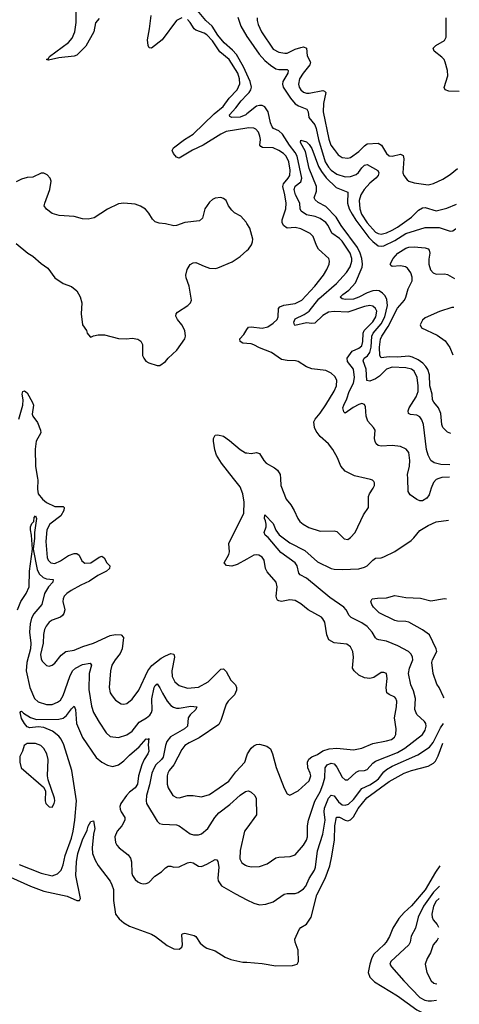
# Model space of a CAD drawing. Header units: inches. Extents: x 1839270 to 1929235, y 762242 to 910350.
# Tile 115 of 256: x 1918356 to 1921537, y 786200 to 793317. Entities that reach past the tile are written whole.
import ezdxf

# ---------------------------------------------------------------- set-up
doc = ezdxf.new("R2010")
doc.units = ezdxf.units.IN
doc.header["$MEASUREMENT"] = 0
for name, color, linetype in [('B9718', 7, 'Continuous'), ('B9719', 7, 'Continuous'), ('B9728', 7, 'Continuous'), ('B9729', 7, 'Continuous')]:
    doc.layers.add(name, color=color, linetype=linetype)

msp = doc.modelspace()

# ---------------------------------------------------------------- linework, layer by layer
at = {"layer": 'B9718', "color": 5}
for points, elevation in [([(1918484.7, 790000), (1918486.2, 789990), (1918483.9, 789923.9), (1918490, 789890.4), (1918520.5, 789850), (1918550, 789826.3), (1918610, 789798.6), (1918670, 789796.9), (1918678.7, 789790), (1918675.9, 789770), (1918653.4, 789730), (1918572.7, 789670), (1918551.5, 789630), (1918545.7, 789545.7), (1918555, 789430), (1918562.2, 789410), (1918581.3, 789390), (1918610, 789386.6), (1918650, 789404.7), (1918710, 789443.3), (1918750, 789457.3), (1918770, 789459.2), (1918785.6, 789445.6), (1918804.2, 789404.2), (1918827.5, 789387.5), (1918870, 789390.2), (1918930, 789432), (1918950, 789437.8), (1918967.8, 789427.8), (1918986.7, 789390), (1919007.4, 789370), (1919006.7, 789350), (1918984.7, 789330), (1918921.7, 789298.3), (1918861.6, 789258.4), (1918797.6, 789230), (1918727, 789190), (1918696.5, 789170), (1918678.3, 789150), (1918669.3, 789130), (1918668.3, 789110), (1918682, 789050), (1918676.1, 789023.9), (1918666.5, 789010), (1918650, 788998), (1918590, 788975.9), (1918570, 788962.4), (1918546.1, 788933.9), (1918535.4, 788910), (1918528.2, 788871.8), (1918525.7, 788810), (1918507.2, 788727.2), (1918510, 788696.3), (1918519.2, 788679.2), (1918550, 788648.7), (1918570, 788643.7), (1918590, 788650.3), (1918610, 788664.9), (1918655.6, 788724.4), (1918690, 788748.6), (1918750, 788759.7), (1918813.5, 788786.5), (1918890, 788809.4), (1919010, 788865.3), (1919050, 788871.8), (1919090, 788870.2), (1919106.3, 788850), (1919097.6, 788770), (1919083.7, 788736.3), (1919046.9, 788690), (1919023.2, 788650), (1919012.3, 788610), (1919003.5, 788490), (1919011.1, 788451.1), (1919023.6, 788430), (1919050, 788398.7), (1919090, 788371.8), (1919110, 788368.9), (1919130, 788373.4), (1919170, 788405.3), (1919217.8, 788470), (1919283.9, 788610), (1919312.5, 788647.5), (1919379.2, 788700.8), (1919410, 788719.4), (1919450, 788735.6), (1919470.8, 788730.8), (1919476.3, 788710), (1919455.7, 788610), (1919459.2, 788570), (1919478.4, 788530), (1919510, 788502.9), (1919570, 788484.6), (1919650, 788492.9), (1919719.8, 788530), (1919810, 788621.5), (1919830, 788624.9), (1919850, 788604.2), (1919883.3, 788543.3), (1919916.5, 788510), (1919924.7, 788490), (1919923.8, 788470), (1919910, 788435.4), (1919863.1, 788390), (1919850.2, 788369.8), (1919811.3, 788250), (1919796.7, 788223.3), (1919655.2, 788124.9), (1919581.1, 788090), (1919551.3, 788070), (1919530, 788041.1), (1919470.1, 787929.9), (1919437.1, 787890), (1919426.6, 787870), (1919423.2, 787850), (1919422.9, 787790), (1919430, 787763.8), (1919463.1, 787710), (1919490, 787694.6), (1919510, 787692.9), (1919570, 787709.1), (1919610, 787709.2), (1919670, 787700.2), (1919730, 787715.2), (1919870, 787812.3), (1919920.6, 787879.4), (1919983.7, 787950), (1920000, 787995.8)], 480), ([(1920000, 789417.5), (1919930, 789377.6), (1919890, 789366.4), (1919850.9, 789370.9), (1919834.7, 789390), (1919869.1, 789450.9), (1919873.8, 789470), (1919870, 789530.5), (1919978.2, 789750), (1919979, 789830), (1919969.1, 789890), (1919950, 789939.1), (1919902.4, 790000)], 480), ([(1918339.2, 789050), (1918365, 789110), (1918403.1, 789170), (1918423.5, 789216.5), (1918426.4, 789330), (1918447.3, 789490), (1918442, 789590), (1918433, 789630), (1918433.3, 789650), (1918444.2, 789675.8), (1918459, 789690), (1918461.5, 789718.5), (1918470, 789730.4), (1918478, 789710), (1918462, 789610), (1918463.1, 789570), (1918454.3, 789490), (1918483.3, 789343.3), (1918497.4, 789310), (1918524.4, 789284.4), (1918550, 789274.7), (1918597.3, 789270), (1918594.4, 789250), (1918563.9, 789216.1), (1918534.4, 789170), (1918516.8, 789090), (1918457.9, 789022.1), (1918441.9, 788990), (1918430.8, 788949.2), (1918426.1, 788890), (1918435.8, 788810), (1918435.1, 788770), (1918407.3, 788670), (1918401.5, 788610), (1918429.5, 788490), (1918463, 788410), (1918490, 788384.8), (1918550, 788365.5), (1918590, 788366.9), (1918630, 788382.5), (1918650, 788398.2), (1918670, 788431.5), (1918718.1, 788570), (1918738.2, 788610), (1918760.3, 788630), (1918810, 788655.1), (1918864.8, 788664.8), (1918875.2, 788650), (1918858.1, 788590), (1918855.3, 788475.3), (1918874.8, 788354.8), (1918890.2, 788310), (1918930, 788239.5), (1918980.8, 788160.8), (1919010, 788135.5), (1919070, 788127.5), (1919130, 788147.1), (1919170, 788174.5), (1919220.2, 788239.8), (1919273.1, 788270), (1919296.8, 788290), (1919310.4, 788309.6), (1919314.3, 788325.7), (1919311.4, 788408.6), (1919328.4, 788490), (1919336.2, 788503.8), (1919350, 788515.3), (1919370, 788487.4), (1919387.8, 788447.8), (1919423.9, 788390), (1919450, 788360.6), (1919467.9, 788347.9), (1919490, 788341), (1919510, 788340.7), (1919594.2, 788354.2), (1919636.3, 788350), (1919630.3, 788330), (1919589, 788291), (1919575, 788270), (1919569.1, 788210), (1919549.2, 788190), (1919447.7, 788132.3), (1919420.7, 788099.3), (1919409.6, 788070), (1919393.3, 787986.7), (1919382.2, 787970), (1919341.5, 787930), (1919328.2, 787910), (1919312, 787870), (1919294.9, 787785.1), (1919273.5, 787710), (1919270.2, 787670.2), (1919273.8, 787650), (1919350, 787522.8), (1919366.1, 787506.1), (1919390, 787501.1), (1919490, 787495.8), (1919510, 787488.9), (1919590, 787432), (1919614.3, 787425.7), (1919650, 787424), (1919670, 787432), (1919716.9, 787470), (1919767.4, 787550), (1919796.7, 787583.3), (1919876.7, 787643.3), (1919950, 787711.3), (1919990, 787737.4), (1920000, 787739.7)], 460), ([(1918352.2, 787210), (1918510, 787147), (1918590, 787128.4), (1918630, 787141.8), (1918655.2, 787170), (1918670, 787208.2), (1918685.4, 787274.6), (1918730, 787400.3), (1918741.9, 787450), (1918755.4, 787530), (1918767.5, 787670), (1918732.5, 787890), (1918675, 788075), (1918655.8, 788115.8), (1918638.4, 788138.4), (1918593.1, 788173.1), (1918530, 788200.5), (1918490, 788206.1), (1918430, 788197.7), (1918410, 788204.9), (1918390, 788229.7), (1918370, 788265.6), (1918359.3, 788310), (1918363.3, 788316.7), (1918370, 788318), (1918383.6, 788303.6), (1918432.8, 788272.9), (1918477.3, 788257.3), (1918639.8, 788260.2), (1918670, 788268.6), (1918694, 788286), (1918730, 788335.8), (1918750, 788355.8), (1918760.7, 788330), (1918766.7, 788230), (1918810, 788129.1), (1918910, 787984.1), (1918950, 787951), (1918990, 787928.3), (1919030, 787917.8), (1919071.1, 787930), (1919110, 787958.8), (1919150, 788001.2), (1919219.3, 788060.7), (1919270, 788117.4), (1919284, 788116), (1919290, 788122), (1919285.6, 788074.4), (1919289.4, 788030), (1919283.5, 788010), (1919257.3, 787970), (1919239.4, 787930), (1919215.9, 787850), (1919208.4, 787790), (1919190, 787764.4), (1919150, 787733.3), (1919128.8, 787710), (1919087.9, 787650), (1919080.2, 787630), (1919081.5, 787610), (1919090, 787590.6), (1919117.3, 787550), (1919117.6, 787530), (1919094.4, 787490), (1919060.8, 787450), (1919045.2, 787410), (1919048.8, 787370), (1919059.5, 787350), (1919074.9, 787330), (1919139.4, 787279.4), (1919156.7, 787256.7), (1919163.9, 787230), (1919167.4, 787147.4), (1919172.2, 787130), (1919190, 787102), (1919210, 787083.8), (1919230, 787075.5), (1919250, 787070.5), (1919270, 787073), (1919290, 787079.3), (1919334.1, 787125.9), (1919382.2, 787157.8), (1919410, 787187), (1919430, 787198), (1919450, 787197.8), (1919471.2, 787191.2), (1919510, 787193), (1919570, 787221.8), (1919590, 787226.3), (1919610, 787221.7), (1919650, 787197.1), (1919670, 787195.8), (1919710, 787211.7), (1919770, 787247.3), (1919782.8, 787242.8), (1919790, 787232), (1919795.9, 787190), (1919790.3, 787110.3), (1919792.8, 787092.8), (1919816.5, 787056.5), (1919917, 786997), (1920000, 786955.4)], 440), ([(1918190, 787161.4), (1918433.4, 787053.4), (1918530, 787018), (1918700.4, 786980.4), (1918770, 786950.6), (1918789.1, 786950.9), (1918795.1, 786964.9), (1918763, 787130), (1918767.6, 787230), (1918777.2, 787290), (1918810, 787388.7), (1918842.8, 787457.2), (1918850, 787487.3), (1918870, 787520.5), (1918890, 787526), (1918898.7, 787470), (1918890.2, 787429.7), (1918880.6, 787330), (1918882.7, 787290), (1918901, 787241), (1918923.4, 787203.4), (1919010, 787088.9), (1919023.3, 787063.3), (1919034.3, 787030), (1919034.1, 786950), (1919049.4, 786850), (1919076.3, 786816.3), (1919108.4, 786788.4), (1919150, 786764.7), (1919310, 786706.3), (1919337.6, 786690), (1919423.7, 786623.7), (1919470, 786601.2), (1919510, 786598.3), (1919527.7, 786612.3), (1919533.8, 786630), (1919530, 786702), (1919531.8, 786708.2), (1919550, 786713.4), (1919618, 786698), (1919630, 786690.6), (1919661.8, 786641.8), (1919690, 786617), (1919710, 786605.7), (1919770, 786585.7), (1919841.2, 786541.2), (1919883.5, 786523.5), (1919970, 786505.4), (1920000, 786503.3)], 420), ([(1920000, 787473.9), (1919982.6, 787450), (1919951.4, 787311.4), (1919948.2, 787250), (1919962.6, 787222.6), (1919990, 787204.4), (1920000, 787201.7)], 460)]:
    msp.add_lwpolyline(points, dxfattribs=dict(at, elevation=elevation))
at = {"layer": 'B9718', "color": 5, "elevation": 460}
msp.add_lwpolyline([(1918410, 788084.7), (1918388.2, 788070), (1918375.3, 788030), (1918355.8, 787990), (1918356.5, 787950), (1918367.6, 787910), (1918528.5, 787768.5), (1918542.8, 787742.8), (1918539.3, 787670), (1918546, 787650), (1918570, 787628), (1918590, 787625.5), (1918605.1, 787650), (1918609.6, 787670), (1918607.3, 787690), (1918561.1, 787821.1), (1918557.4, 787850), (1918560.9, 787970), (1918552.1, 788010), (1918530, 788049.5), (1918509.3, 788070), (1918470, 788084)], close=True, dxfattribs=at)
at = {"layer": 'B9719', "color": 5}
for points, elevation in [([(1918930, 793325.9), (1918905.1, 793294.9), (1918891.5, 793228.5), (1918834.1, 793125.9), (1918770, 793060.7), (1918750, 793053), (1918638.2, 793041.8), (1918564.4, 793024.4), (1918549.5, 793029.5), (1918563.7, 793036.3), (1918571.5, 793050), (1918708.6, 793151.4), (1918736.4, 793183.6), (1918754.6, 793230), (1918764.4, 793295.6), (1918763.5, 793370)], 480), ([(1919530, 793329.8), (1919490.3, 793310), (1919385.7, 793170), (1919310, 793109.7), (1919293.1, 793113.1), (1919284.5, 793130), (1919280.2, 793170), (1919296.1, 793250), (1919306.1, 793346.1)], 480), ([(1920000, 792922), (1919975.7, 792975.7), (1919925.4, 793065.4), (1919896.6, 793096.6), (1919835.3, 793150), (1919790, 793204.5), (1919749, 793269), (1919702.6, 793310), (1919642.2, 793382.2)], 460), ([(1919934.9, 793334.9), (1919954.9, 793270), (1920000, 793195.3)], 460), ([(1920000, 792532.2), (1919850, 792508.3), (1919810, 792489.9), (1919683, 792410), (1919605.5, 792374.5), (1919510, 792315.4), (1919490, 792323.5), (1919468.7, 792350), (1919458, 792370), (1919469.6, 792390), (1919549.1, 792450.9), (1919610, 792490.1), (1919763.2, 792636.8), (1919826.7, 792690), (1919871.6, 792748.4), (1919928.6, 792810), (1919948, 792852), (1919947.2, 792890), (1919933, 792930), (1919871.9, 793030), (1919804.3, 793084.3), (1919750, 793163.2), (1919710, 793207.2), (1919690, 793220.2), (1919630, 793240.6), (1919618, 793250), (1919590, 793296.4), (1919570, 793318.9)], 480), ([(1920000, 792635.6), (1919993, 792630), (1919950, 792613.2), (1919889.4, 792609.4), (1919876.6, 792616.6), (1919872.9, 792630), (1919919.6, 792680.4), (1919957.3, 792730), (1920000, 792773.1)], 460), ([(1920000, 791844.4), (1919994.1, 791854.1), (1919955.9, 791895.9), (1919910, 791921.6), (1919890, 791939.5), (1919867.6, 791970), (1919849.3, 792010), (1919830, 792024.5), (1919810, 792031.2), (1919770, 792026.3), (1919750, 792016.3), (1919730, 791996.9), (1919695.6, 791950), (1919678, 791882), (1919656.8, 791863.2), (1919550, 791849.7), (1919490, 791829.7), (1919470, 791827.2), (1919410, 791842.2), (1919365, 791845), (1919335.9, 791855.9), (1919315.9, 791875.9), (1919290, 791918.7), (1919266.6, 791946.6), (1919230, 791969.7), (1919190, 791982.7), (1919110, 791989.8), (1919070, 791985.8), (1918990, 791947.9), (1918894.6, 791885.4), (1918850, 791874.7), (1918810, 791876.9), (1918750, 791893.3), (1918641.6, 791901.6), (1918590, 791916.2), (1918550, 791947), (1918534, 791970), (1918536.9, 791990), (1918573.3, 792090), (1918582.7, 792150), (1918576, 792170), (1918554.9, 792194.9), (1918530, 792206.6), (1918510, 792206.6), (1918450, 792178), (1918410, 792176.9), (1918370, 792164.7), (1918330, 792144.7)], 520), ([(1918330, 791698.4), (1918414.8, 791630), (1918450, 791608), (1918510, 791554), (1918559.9, 791519.9), (1918610.6, 791450), (1918670.2, 791410.3), (1918730, 791388.9), (1918770, 791357), (1918793.6, 791313.6), (1918804.7, 791270), (1918800.3, 791190), (1918810.6, 791110.6), (1918838, 791070), (1918844.7, 791050), (1918864.7, 791024.7), (1918870, 791022), (1918888.9, 791031.1), (1918922.5, 791037.5), (1918970, 791038.4), (1919070, 791012.4), (1919129.6, 791010.4), (1919170, 791014.9), (1919210, 791007.7), (1919232, 790992), (1919243.8, 790970), (1919244.4, 790890), (1919253, 790870), (1919269, 790849), (1919290, 790837.1), (1919350, 790816.4), (1919370, 790817.1), (1919410, 790845.5), (1919430, 790870.5), (1919493.2, 790926.8), (1919549.7, 791010), (1919554.3, 791030), (1919549.7, 791070), (1919529.8, 791110), (1919498.3, 791150), (1919485.8, 791174.2), (1919487.3, 791190), (1919498.2, 791201.8), (1919571.6, 791250), (1919591.3, 791270), (1919599.1, 791290), (1919583, 791390), (1919560.5, 791450), (1919557.4, 791470), (1919566.6, 791510), (1919590, 791548.2), (1919610, 791560.3), (1919630, 791562), (1919690, 791534), (1919730, 791521.1), (1919770, 791518), (1919790, 791522.6), (1919892.7, 791567.3), (1919950, 791604.6), (1920000, 791649.3)], 520), ([(1920000, 790976.4), (1919970, 790978.4), (1919951, 790991), (1919949.1, 791010.9), (1919978.4, 791041.6), (1920000, 791076.8)], 480), ([(1918350.6, 790429.4), (1918378.9, 790530), (1918380.9, 790570), (1918374, 790610), (1918379, 790630), (1918390, 790634.9), (1918410, 790620.5), (1918448.7, 790550), (1918454.9, 790530), (1918446.3, 790466.3), (1918451.6, 790450), (1918484.4, 790404.5), (1918506.7, 790350), (1918509, 790330), (1918475.3, 790270), (1918467.3, 790212.7), (1918471.3, 790090), (1918484.7, 790000)], 480), ([(1919902.4, 790000), (1919816.5, 790110), (1919779.8, 790170), (1919767.5, 790207.5), (1919758, 790270), (1919757.6, 790290), (1919770, 790312.9), (1919790, 790316.9), (1919830, 790305.8), (1919874.4, 790274.4), (1919950, 790209.1), (1919990, 790186.7), (1920000, 790185.4)], 480)]:
    msp.add_lwpolyline(points, dxfattribs=dict(at, elevation=elevation))
at = {"layer": 'B9728', "color": 5}
for points, elevation in [([(1920242.4, 790000), (1920244.4, 789950), (1920283.7, 789850), (1920317, 789810), (1920342, 789770), (1920367.2, 789710), (1920382.4, 789690), (1920405.5, 789670), (1920446.8, 789646.8), (1920530, 789619.6), (1920630, 789621.6), (1920650, 789618), (1920704, 789564), (1920730, 789560.3), (1920750, 789573.7), (1920782.6, 789610), (1920843.1, 789736.9), (1920879.6, 789790), (1920880.4, 789870), (1920886.9, 789890), (1920914, 789930), (1920922, 789950), (1920922, 789970), (1920917.7, 789977.7), (1920908.1, 789988.1), (1920893.3, 789993.3), (1920863.6, 790000)], 480), ([(1921387.8, 790000), (1921370, 789993.4), (1921349.6, 789970.4), (1921331.8, 789930), (1921318.5, 789881.5), (1921302.5, 789857.5), (1921270, 789838.4), (1921250, 789838.4), (1921230, 789847.3), (1921182, 789882), (1921167.2, 789907.2), (1921163, 790000)], 460), ([(1920000, 787201.7), (1920030, 787193.8), (1920090, 787195.6), (1920145.2, 787214.8), (1920210, 787257.4), (1920230, 787262.8), (1920312.2, 787267.8), (1920350, 787280.4), (1920410, 787350.3), (1920430, 787384.9), (1920437.8, 787410), (1920437.8, 787490), (1920444.5, 787530), (1920491.7, 787668.3), (1920530, 787734.7), (1920550, 787785.8), (1920564.5, 787835.5), (1920566, 787910), (1920581.1, 787930), (1920610, 787943.7), (1920630, 787938), (1920650, 787912.6), (1920690, 787842.6), (1920710, 787821.1), (1920730, 787822.6), (1920790, 787878.2), (1920810, 787887), (1920850, 787889.2), (1920870, 787896.5), (1920910, 787943.2), (1920930, 787957.5), (1921090, 788019.5), (1921143.4, 788050), (1921270.6, 788150), (1921290, 788181.3), (1921296, 788210), (1921293.3, 788230), (1921284.7, 788244.7), (1921230, 788295.1), (1921214.6, 788330), (1921219.6, 788410), (1921204.3, 788464.3), (1921184.5, 788510), (1921169.9, 788590), (1921175.9, 788630), (1921201.2, 788690), (1921198.4, 788710), (1921188.5, 788730), (1921169.6, 788750), (1921091, 788791), (1921010, 788823.4), (1920953.2, 788833.2), (1920939.6, 788839.6), (1920929.2, 788849.2), (1920906.6, 788890), (1920869.9, 788929.9), (1920830, 788958), (1920754.6, 788994.6), (1920740.3, 789010), (1920719, 789050), (1920700.2, 789070), (1920600.5, 789140.5), (1920430, 789279.3), (1920384.1, 789304.1), (1920376.1, 789316.1), (1920363, 789370), (1920347.7, 789390), (1920246.1, 789466.1), (1920152.7, 789572.7), (1920132.1, 789590), (1920124.5, 789610), (1920138.6, 789650), (1920139.8, 789670), (1920135.2, 789695.2), (1920127.6, 789710), (1920130, 789737.3), (1920190, 789676.1), (1920208.1, 789628), (1920233.8, 789593.8), (1920310, 789535.7), (1920419.1, 789479.1), (1920510, 789398), (1920608.7, 789350), (1920630, 789345.9), (1920690, 789342.8), (1920810, 789346.5), (1920850, 789358.9), (1920869.5, 789370), (1920910, 789410.4), (1920930, 789423.8), (1920970, 789428), (1920990, 789434.9), (1921070, 789472.7), (1921187, 789553), (1921208.2, 789571.8), (1921250, 789624.9), (1921310, 789660.7), (1921370, 789687.3), (1921458.7, 789699.7)], 460), ([(1920000, 787995.8), (1920005, 788010), (1920029.9, 788050.1), (1920050, 788068.9), (1920070, 788078.3), (1920090, 788080.3), (1920144.5, 788064.5), (1920170, 788045.5), (1920185.2, 788010), (1920211.2, 787911.2), (1920270, 787762.8), (1920290, 787721), (1920310, 787711), (1920370, 787743.1), (1920450, 787814.9), (1920462.3, 787850), (1920458.5, 787870), (1920440.3, 787910), (1920437.4, 787950), (1920447.3, 787972.7), (1920470.5, 787989.5), (1920510, 788006.3), (1920547.9, 788032.1), (1920593.9, 788046.1), (1920650, 788052.2), (1920770, 788039.7), (1920830, 788050.2), (1920910, 788083.8), (1921010, 788102.9), (1921046, 788114), (1921066.3, 788130), (1921076.1, 788150), (1921079.2, 788190), (1921068.6, 788270), (1921083.1, 788350), (1921085.4, 788390), (1921078.3, 788410), (1921070, 788418.9), (1921030, 788438), (1921012.2, 788452.2), (1921006.2, 788486.2), (1921014, 788554), (1921008.7, 788590), (1920990, 788598), (1920970, 788597), (1920917.1, 788562.9), (1920890, 788555.4), (1920850, 788559.7), (1920810, 788578.3), (1920774.7, 788610), (1920764, 788630), (1920771.9, 788710), (1920765.3, 788750), (1920750, 788783.6), (1920722.8, 788802.8), (1920630, 788811.7), (1920593.3, 788833.3), (1920577.4, 788870), (1920562.3, 788962.3), (1920550, 788986.3), (1920538.4, 788998.4), (1920443.6, 789050), (1920390, 789093.7), (1920350, 789117.7), (1920310, 789123.8), (1920250, 789112.4), (1920230, 789115.6), (1920221.9, 789121.9), (1920215.6, 789130), (1920211.6, 789150), (1920218, 789218), (1920211, 789250), (1920145.5, 789325.5), (1920134, 789350), (1920123.8, 789410), (1920110, 789432.1), (1920085.6, 789445.6), (1920070, 789448.8), (1920050, 789446), (1920000, 789417.5)], 480), ([(1921426.5, 788415.7), (1921422.3, 788422.3), (1921389.7, 788490), (1921373.6, 788513.6), (1921346.6, 788590), (1921337, 788670), (1921342.3, 788690), (1921372.7, 788750), (1921369.8, 788770), (1921319.8, 788870), (1921270, 788907.6), (1921170, 788961), (1921150, 788967.3), (1921090, 788968.1), (1921070, 788973.1), (1920957.4, 789030), (1920914.7, 789070), (1920904.2, 789090), (1920897, 789110), (1920905.2, 789130), (1920944.1, 789135.9), (1921010, 789136.5), (1921070, 789154), (1921150, 789140.1), (1921255.6, 789135.6), (1921330, 789115.5), (1921428.1, 789131.9), (1921444.5, 789131.4)], 440), ([(1920000, 786955.4), (1920050, 786930.3), (1920090, 786919.6), (1920135.6, 786924.4), (1920190, 786941.1), (1920270, 786995.8), (1920290, 787001.1), (1920350, 787000.9), (1920370, 787007.8), (1920410, 787034.7), (1920426.4, 787053.6), (1920449.9, 787110.1), (1920489.2, 787170), (1920496.4, 787190), (1920511.4, 787310), (1920548.5, 787430), (1920565.3, 787530), (1920559, 787590), (1920561.7, 787618.3), (1920590, 787689.4), (1920610, 787712), (1920630, 787706.8), (1920662, 787662), (1920690, 787641.2), (1920710, 787638), (1920733.8, 787646.2), (1920770, 787679.3), (1920830, 787760.6), (1920890, 787786.7), (1920930, 787812.8), (1920950.8, 787830), (1920990, 787880.1), (1921010, 787897.4), (1921050, 787920.6), (1921236.2, 788003.8), (1921320.9, 788059.1), (1921347.1, 788092.9), (1921400.8, 788199.2), (1921421.8, 788229.2)], 440), ([(1920000, 786503.3), (1920110, 786495.8), (1920210, 786478.8), (1920330, 786479), (1920364.2, 786490), (1920374, 786510), (1920369.8, 786590), (1920348.4, 786650), (1920346.3, 786670), (1920378.6, 786741.4), (1920390, 786754), (1920430, 786779.1), (1920464.5, 786830), (1920506.7, 786990), (1920565.5, 787110), (1920599.4, 787200.6), (1920614.9, 787270), (1920632.6, 787387.4), (1920637, 787490), (1920647.9, 787552.1), (1920670, 787551.8), (1920710, 787531.6), (1920730, 787527), (1920750, 787533.4), (1920770, 787553.7), (1920805.6, 787614.4), (1920867.2, 787692.8), (1921029.9, 787810.1), (1921137.7, 787870), (1921190, 787888.9), (1921310, 787919.8), (1921350, 787942.3), (1921363.1, 787956.9), (1921384.5, 787995.5), (1921418.2, 788086.9)], 420), ([(1920000, 787739.7), (1920010, 787742), (1920030, 787734), (1920057.6, 787710), (1920066.9, 787686.9), (1920070.2, 787570), (1920000, 787473.9)], 460), ([(1921396, 787200.3), (1921364.3, 787155.7), (1921290, 787027.3), (1921190, 786910.8), (1921137.4, 786862.6), (1921099.7, 786820.3), (1921056.5, 786750), (1921031.4, 786690), (1921006.7, 786650), (1920990, 786628.7), (1920918.9, 786561.1), (1920904.4, 786535.6), (1920889.4, 786490.6), (1920877.6, 786430), (1920890, 786395.4), (1920923.2, 786363.2), (1921090, 786261.1), (1921230, 786159.9), (1921368.1, 786088.8)], 420), ([(1921392.3, 787054.2), (1921350, 787009.9), (1921277.5, 786910), (1921239.2, 786830), (1921220.5, 786750), (1921188.6, 786691.4), (1921181.5, 786650), (1921171.3, 786630), (1921040.3, 786510), (1921033.7, 786490), (1921045.3, 786470), (1921134, 786370), (1921250.2, 786250), (1921286.3, 786230), (1921310, 786224.2), (1921335.8, 786224.2), (1921371.6, 786230.3)], 440), ([(1921390, 786965.5), (1921370, 786944.7), (1921348.9, 786910), (1921337, 786850), (1921339.1, 786830), (1921347.8, 786810), (1921375.5, 786775.5), (1921384.8, 786756.2)], 460), ([(1921382.8, 786677.7), (1921376.5, 786663.5), (1921348, 786630), (1921328.5, 786571.5), (1921304.6, 786530), (1921290.3, 786490), (1921302, 786430), (1921333.8, 786370), (1921352.6, 786352.6), (1921370, 786348.8), (1921374.6, 786349.2)], 460)]:
    msp.add_lwpolyline(points, dxfattribs=dict(at, elevation=elevation))
at = {"layer": 'B9729', "color": 5}
for points, elevation in [([(1920072.7, 793330), (1920073.7, 793310), (1920081.6, 793281.6), (1920105.6, 793230), (1920190, 793103.2), (1920230, 793082), (1920273.7, 793073.7), (1920290, 793074.3), (1920350, 793103.8), (1920390, 793116.3), (1920410, 793120.4), (1920430, 793111.8), (1920436.1, 793056.1), (1920460.2, 793010), (1920455.3, 792990), (1920405.6, 792930), (1920380.8, 792890), (1920372.3, 792850), (1920377.3, 792830), (1920390, 792808.5), (1920410, 792793.1), (1920430, 792785.8), (1920450, 792785.1), (1920550, 792804.5), (1920560.9, 792800.9), (1920570, 792790.6), (1920553.6, 792710), (1920551.2, 792650), (1920592.2, 792452.2), (1920607.3, 792410), (1920630, 792377.2), (1920660.6, 792340.6), (1920690, 792320.7), (1920730, 792315.6), (1920750, 792321.6), (1920810, 792363.8), (1920850, 792405.6), (1920870, 792419.7), (1920950, 792423), (1920972.7, 792410), (1921009, 792349), (1921030, 792332.3), (1921050, 792329.4), (1921110, 792343.5), (1921130, 792335.3), (1921135, 792310), (1921128.9, 792210), (1921135.8, 792190), (1921158.6, 792158.6), (1921170.3, 792150.3), (1921210, 792138.3), (1921310, 792122.8), (1921350, 792132.1), (1921416, 792164), (1921470, 792197.8), (1921522.5, 792239.8)], 480), ([(1921536.5, 792798.2), (1921461.1, 792801.1), (1921435.1, 792810), (1921426.1, 792826.1), (1921453.6, 792910), (1921450.8, 792950), (1921435, 793010), (1921426.2, 793030), (1921410, 793046.2), (1921353.3, 793090), (1921348, 793110), (1921366, 793130), (1921430, 793166.3), (1921440.8, 793190), (1921442, 793330)], 480), ([(1920000, 793195.3), (1920010, 793178.8), (1920088.2, 793068.2), (1920130, 793021.3), (1920170, 792987.2), (1920210, 792961.7), (1920230, 792956.3), (1920290, 792957.4), (1920298.4, 792950), (1920295.1, 792930), (1920258.7, 792870), (1920257.5, 792850), (1920263.1, 792830), (1920314.3, 792750), (1920350, 792708.4), (1920373.6, 792693.6), (1920433, 792670), (1920442.1, 792650), (1920447.6, 792610), (1920490, 792555.8), (1920501, 792530), (1920517.4, 792450), (1920566.6, 792290), (1920590, 792250.8), (1920608.8, 792230), (1920650, 792200.3), (1920710, 792181.8), (1920750, 792184.2), (1920790, 792198.8), (1920807.5, 792212.5), (1920830, 792245), (1920850, 792264.2), (1920870, 792270.9), (1920946.4, 792226.4), (1920954.2, 792210), (1920948.5, 792190), (1920933.5, 792170), (1920890, 792135.5), (1920847.9, 792090), (1920824.3, 792050), (1920812.7, 792010), (1920817.3, 791950), (1920828.6, 791910), (1920870, 791848), (1920930, 791781.6), (1920950, 791770.1), (1920970, 791766.5), (1921010, 791775.3), (1921050, 791794.3), (1921090, 791817.1), (1921189.8, 791890), (1921240.3, 791939.7), (1921270, 791957.8), (1921290, 791958.4), (1921370, 791935.8), (1921445.7, 791954.3), (1921516.1, 791984.3)], 460), ([(1920000, 792773.1), (1920016.7, 792790), (1920029, 792810), (1920033.5, 792830), (1920023.5, 792870), (1920000, 792922)], 460), ([(1921163, 790000), (1921161.7, 790030), (1921176.5, 790090), (1921178.4, 790130), (1921170, 790187), (1921152.9, 790212.9), (1921110, 790231.6), (1921050, 790239), (1920970, 790233), (1920950, 790238.4), (1920935.1, 790250), (1920926.6, 790266.6), (1920922.4, 790290), (1920927.6, 790350), (1920916.2, 790370), (1920875.6, 790415.6), (1920863.1, 790450), (1920857.4, 790517.4), (1920850, 790536), (1920830, 790541.3), (1920810, 790535), (1920767.3, 790512.7), (1920710, 790471.6), (1920701.6, 790481.6), (1920694.6, 790510), (1920700.6, 790530), (1920723.4, 790576.6), (1920739.1, 790630), (1920771.3, 790690), (1920778.5, 790730), (1920771.1, 790790), (1920726.7, 790846.7), (1920725.9, 790870), (1920760.4, 790919.6), (1920810, 790942), (1920830, 790959.3), (1920839.1, 790990), (1920840.5, 791050), (1920847.9, 791070), (1920910, 791132.8), (1920932.9, 791170), (1920939, 791210), (1920931.2, 791230), (1920910, 791246), (1920889.9, 791249.9), (1920850, 791242.6), (1920730, 791203.4), (1920630, 791207.4), (1920590, 791201.6), (1920550, 791178.8), (1920490, 791124.2), (1920470, 791119.5), (1920430, 791124.3), (1920347, 791107), (1920342.9, 791110), (1920340.3, 791130), (1920350, 791153.8), (1920415.1, 791184.9), (1920451.3, 791208.7), (1920521.2, 791298.7), (1920648.4, 791410), (1920720.5, 791490), (1920745.6, 791530), (1920758.7, 791570), (1920758.3, 791590), (1920746, 791630), (1920690, 791715.3), (1920670, 791735.5), (1920613.9, 791773.9), (1920586.9, 791830), (1920570, 791851.8), (1920530, 791880.7), (1920494.2, 791894.2), (1920430, 791907), (1920391.6, 791931.6), (1920384.9, 791950), (1920383.6, 791990), (1920351.8, 792050), (1920341.1, 792090), (1920350, 792113.6), (1920390, 792145.8), (1920396.7, 792170), (1920363.1, 792330), (1920350, 792357.4), (1920308, 792410), (1920256.2, 792490), (1920230, 792512.9), (1920191.3, 792531.3), (1920182.4, 792542.5), (1920171.4, 792570), (1920153.8, 792650), (1920130, 792685.7), (1920110, 792696.7), (1920090, 792697.4), (1920070, 792691.7), (1920000, 792635.6)], 460), ([(1920000, 791076.8), (1920010, 791093), (1920030, 791096.8), (1920110, 791087), (1920150, 791096.6), (1920190, 791121.9), (1920218.1, 791150), (1920226.5, 791170), (1920227.7, 791230), (1920238.1, 791241.9), (1920267, 791253), (1920350, 791264.2), (1920395.9, 791290), (1920492.2, 791390), (1920553.2, 791470), (1920577.4, 791510), (1920594, 791550), (1920597.6, 791570), (1920592, 791590), (1920518.1, 791658.1), (1920503.3, 791683.3), (1920478.5, 791750), (1920457.3, 791770), (1920390, 791805), (1920350, 791815), (1920290, 791809.8), (1920264.1, 791830), (1920254.6, 791850), (1920255.2, 791870), (1920281.5, 791950), (1920284, 791990), (1920275.1, 792050), (1920259.3, 792110), (1920264.5, 792130), (1920298.7, 792170), (1920309.2, 792190.8), (1920312.7, 792230), (1920302.4, 792290), (1920284.9, 792330), (1920264.6, 792350), (1920230, 792371.8), (1920190, 792390.5), (1920113, 792393), (1920100.8, 792400.8), (1920094, 792410), (1920098.4, 792450), (1920094.3, 792474.3), (1920082.6, 792502.6), (1920064.5, 792524.5), (1920050, 792533.5), (1920014.5, 792534.5), (1920000, 792532.2)], 480), ([(1921468.8, 790099.7), (1921402, 790102), (1921354.1, 790114.1), (1921330.6, 790130.6), (1921310.8, 790170), (1921299.4, 790210), (1921277, 790390), (1921264.9, 790424.9), (1921250, 790445.4), (1921230, 790457.1), (1921182.8, 790462.8), (1921167.8, 790470), (1921167.1, 790490), (1921174.6, 790510), (1921223.9, 790590), (1921239, 790630), (1921239.6, 790670), (1921230.8, 790730), (1921210, 790776.3), (1921190, 790790.4), (1921150, 790800.7), (1921050, 790805.8), (1921010, 790790.9), (1920959.4, 790740.6), (1920930, 790719.8), (1920890, 790704.1), (1920867.7, 790707.7), (1920863.5, 790790), (1920840.7, 790850), (1920842.5, 790857.5), (1920847.5, 790870), (1920872.2, 790887.8), (1920890, 790912.1), (1920898.7, 790950), (1920903.5, 791030), (1920912, 791050), (1920970, 791118.9), (1920997, 791170), (1921017.6, 791250), (1921012.9, 791292.9), (1920999.6, 791319.6), (1920980.8, 791340.8), (1920956.7, 791356.7), (1920940.2, 791360.2), (1920910, 791356.6), (1920870, 791343.3), (1920810, 791310), (1920770, 791297.7), (1920713, 791293), (1920690, 791299.8), (1920674.7, 791310), (1920693.5, 791330), (1920738.3, 791361.7), (1920784.4, 791415.6), (1920832.7, 791527.3), (1920836.1, 791550), (1920831.9, 791590), (1920818.8, 791630), (1920798.8, 791670), (1920682.1, 791830), (1920645.1, 791890), (1920570, 791966.9), (1920515.5, 791995.5), (1920493.8, 792013.8), (1920486.2, 792030), (1920503.3, 792076.7), (1920502.5, 792110), (1920450, 792241.3), (1920423.6, 792363.6), (1920386.3, 792430), (1920390, 792444.7), (1920430, 792434), (1920450, 792415.3), (1920470, 792386.3), (1920516.6, 792256.6), (1920538.9, 792218.8), (1920574.1, 792174.1), (1920644.3, 792104.3), (1920730.7, 792070.7), (1920727.2, 791990), (1920739.9, 791950), (1920760.6, 791910), (1920787.5, 791867.5), (1920882.5, 791742.5), (1920910, 791712.8), (1920950, 791682.9), (1920970, 791678.4), (1920990, 791681.5), (1921070, 791721.4), (1921150, 791770.5), (1921290, 791815), (1921390, 791815.7), (1921470, 791789.1), (1921490, 791790.2), (1921510, 791804), (1921511.6, 791804.6)], 440), ([(1920000, 791649.3), (1920010, 791658.3), (1920033.3, 791690), (1920040.7, 791710), (1920041.8, 791730), (1920020.8, 791810), (1920000, 791844.4)], 520), ([(1921474.4, 790324.7), (1921450, 790335.1), (1921417, 790370), (1921409.7, 790390), (1921402.7, 790470), (1921385.8, 790510), (1921352, 790552), (1921343.4, 790570), (1921339, 790610), (1921323.1, 790670), (1921319.9, 790750), (1921307.9, 790787.9), (1921294.7, 790810), (1921273, 790833), (1921238.4, 790858.4), (1921197.6, 790877.6), (1921170, 790884.4), (1921090, 790878.4), (1921030, 790879.5), (1920970, 790872.6), (1920962.1, 790890), (1920958.8, 790950), (1920967.2, 791007.2), (1920976.1, 791030), (1921020.8, 791099.2), (1921090, 791231.9), (1921139.9, 791290), (1921149.9, 791310.1), (1921165.9, 791370), (1921194.2, 791430), (1921194.8, 791454.8), (1921185.7, 791485.7), (1921160.8, 791520.8), (1921146.6, 791530), (1921110, 791538.2), (1921050, 791532.3), (1921040.1, 791540.1), (1921036.2, 791550), (1921057.6, 791590), (1921091.1, 791628.9), (1921150, 791664.6), (1921170, 791672), (1921210, 791675.6), (1921290, 791667.8), (1921310, 791661.3), (1921318.9, 791650), (1921322.2, 791630), (1921314.8, 791585.2), (1921315.4, 791550), (1921328.8, 791508.8), (1921346.3, 791486.3), (1921370, 791476.8), (1921430, 791478.8), (1921450, 791473.6), (1921502.6, 791445.9)], 420), ([(1921497.3, 791236.5), (1921483.1, 791236.9), (1921393.2, 791206.8), (1921290, 791160.9), (1921270, 791145.4), (1921253.6, 791110), (1921263.6, 791090), (1921377.3, 791037.3), (1921435, 790995), (1921467.8, 790947.8), (1921488.7, 790893.5)], 420), ([(1920863.6, 790000), (1920779.1, 790019.1), (1920710, 790054), (1920679.7, 790090), (1920655.6, 790150), (1920621.3, 790210), (1920589.8, 790249.8), (1920530, 790303), (1920501.9, 790341.9), (1920487.8, 790370), (1920485, 790410), (1920493.8, 790430), (1920530, 790473.1), (1920570, 790531.8), (1920630, 790631.7), (1920648.2, 790670), (1920650.7, 790710), (1920637, 790737), (1920610, 790760.5), (1920570, 790781.3), (1920470, 790791.8), (1920430, 790806.6), (1920370, 790846), (1920351.8, 790851.8), (1920290, 790853), (1920250, 790861.6), (1920178, 790910), (1920090, 790945.4), (1920050, 790967), (1920030, 790974.4), (1920000, 790976.4)], 480), ([(1920000, 790185.4), (1920030, 790181.5), (1920070, 790187), (1920090, 790182), (1920121.7, 790130), (1920139.5, 790110), (1920198.4, 790078.4), (1920220.7, 790060.7), (1920241.3, 790030), (1920242.4, 790000)], 480), ([(1921466.5, 790009.2), (1921410, 790008.2), (1921387.8, 790000)], 460)]:
    msp.add_lwpolyline(points, dxfattribs=dict(at, elevation=elevation))

doc.saveas('drawing.dxf')
